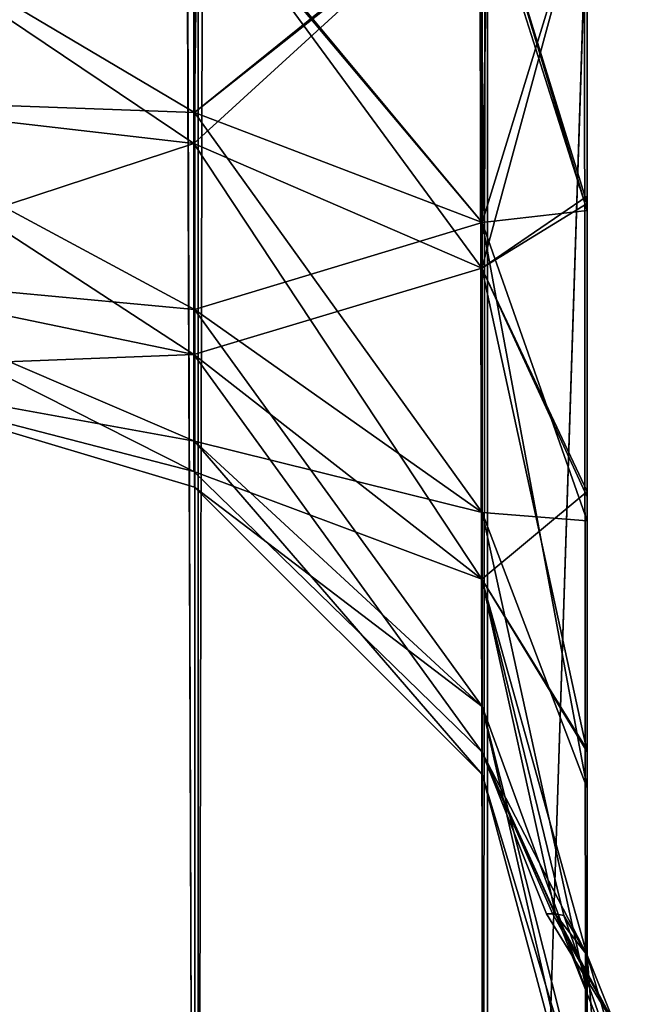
# Model space of a CAD drawing. Extents: x -23 to 470, y -2000 to 0.
# Tile 27 of 247: x 72.51 to 82.22, y -1946.06 to -1930.37. Entities that reach past the tile are written whole.
import ezdxf

# ---------------------------------------------------------------- set-up
doc = ezdxf.new("R2010")
doc.units = 0
doc.header["$LTSCALE"] = 65.185185
for name, color, linetype in [('27', 7, 'CONTINUOUS'), ('28', 7, 'CONTINUOUS'), ('33', 7, 'CONTINUOUS'), ('37', 7, 'CONTINUOUS'), ('51', 7, 'CONTINUOUS'), ('52', 7, 'CONTINUOUS'), ('53', 7, 'CONTINUOUS'), ('54', 7, 'CONTINUOUS'), ('55', 7, 'CONTINUOUS'), ('64', 7, 'CONTINUOUS'), ('9', 7, 'CONTINUOUS')]:
    doc.layers.add(name, color=color, linetype=linetype)

msp = doc.modelspace()

# ---------------------------------------------------------------- linework, layer by layer
at = {"layer": '27', "linetype": 'CONTINUOUS'}
msp.add_3dface([(81.55, -1945.277, 11.265), (81.55, -1952.418, 21.378), (82.221, -1947.582, 10.293), (81.55, -1945.277, 11.265)], dxfattribs=at)
at = {"layer": '28', "linetype": 'CONTINUOUS'}
for points in [[(81.55, -1952.418, -21.378), (81.55, -1945.277, -11.265), (82.221, -1954.173, -19.606), (81.55, -1952.418, -21.378)], [(82.221, -1954.173, -19.606), (81.55, -1945.277, -11.265), (82.221, -1947.582, -10.293), (82.221, -1954.173, -19.606)]]:
    msp.add_3dface(points, dxfattribs=at)
at = {"layer": '33', "linetype": 'CONTINUOUS'}
for points in [[(75.35, -20, 113.412), (69.05, -20, 115.1), (75.35, -1980, 113.412), (75.35, -20, 113.412)], [(75.35, -1980, 113.412), (69.05, -20, 115.1), (69.05, -83.45, 115.1), (75.35, -1980, 113.412)], [(79.962, -20, 108.8), (75.35, -20, 113.412), (79.962, -1980, 108.8), (79.962, -20, 108.8)], [(75.35, -20, 113.412), (75.35, -1980, 113.412), (79.962, -1980, 108.8), (75.35, -20, 113.412)], [(81.55, -1980, 102.5), (81.55, -1928.15, 102.5), (79.962, -20, 108.8), (81.55, -1980, 102.5)], [(81.55, -1980, 102.5), (79.962, -20, 108.8), (79.962, -1980, 108.8), (81.55, -1980, 102.5)], [(69.05, -1916.55, 115.1), (75.35, -1980, 113.412), (69.05, -83.45, 115.1), (69.05, -1916.55, 115.1)], [(69.05, -1980, 115.1), (75.35, -1980, 113.412), (69.05, -1916.55, 115.1), (69.05, -1980, 115.1)]]:
    msp.add_3dface(points, dxfattribs=at)
at = {"layer": '37', "linetype": 'CONTINUOUS'}
for points in [[(75.3, -20, -113.325), (75.3, -1980, -113.325), (69.05, -1980, -115), (75.3, -20, -113.325)], [(75.3, -20, -113.325), (69.05, -1980, -115), (69.05, -1916.55, -115), (75.3, -20, -113.325)], [(75.3, -20, -113.325), (79.875, -20, -108.75), (75.3, -1980, -113.325), (75.3, -20, -113.325)], [(79.875, -20, -108.75), (79.875, -1980, -108.75), (75.3, -1980, -113.325), (79.875, -20, -108.75)], [(81.55, -20, -102.5), (81.55, -71.85, -102.5), (79.875, -1980, -108.75), (81.55, -20, -102.5)], [(79.875, -20, -108.75), (81.55, -20, -102.5), (79.875, -1980, -108.75), (79.875, -20, -108.75)], [(81.55, -71.85, -102.5), (81.55, -1928.15, -102.5), (79.875, -1980, -108.75), (81.55, -71.85, -102.5)], [(81.55, -1928.15, -102.5), (81.55, -1980, -102.5), (79.875, -1980, -108.75), (81.55, -1928.15, -102.5)]]:
    msp.add_3dface(points, dxfattribs=at)
at = {"layer": '51', "linetype": 'CONTINUOUS'}
for points in [[(69.05, -1928.15, -74), (75.294, -1931.851, -73.065), (69.037, -1931.621, -74.792), (69.05, -1928.15, -74)], [(75.294, -1931.851, -90.935), (75.294, -1928.15, -91.671), (69.037, -1931.621, -89.208), (75.294, -1931.851, -90.935)], [(69.037, -1931.621, -89.208), (75.294, -1928.15, -91.671), (69.05, -1928.15, -90), (69.037, -1931.621, -89.208)], [(75.294, -1928.15, -72.329), (75.294, -1931.851, -73.065), (69.05, -1928.15, -74), (75.294, -1928.15, -72.329)], [(79.875, -1928.15, -67.75), (79.875, -1933.603, -68.835), (75.294, -1928.15, -72.329), (79.875, -1928.15, -67.75)], [(75.294, -1928.15, -72.329), (79.875, -1933.603, -68.835), (75.294, -1931.851, -73.065), (75.294, -1928.15, -72.329)], [(79.875, -1933.603, -95.165), (79.875, -1928.15, -96.25), (75.294, -1931.851, -90.935), (79.875, -1933.603, -95.165)], [(75.294, -1931.851, -90.935), (79.875, -1928.15, -96.25), (75.294, -1928.15, -91.671), (75.294, -1931.851, -90.935)], [(81.55, -1928.15, -61.5), (81.55, -1933.409, -62.184), (79.875, -1928.15, -67.75), (81.55, -1928.15, -61.5)], [(79.875, -1928.15, -67.75), (81.55, -1933.409, -62.184), (79.875, -1933.603, -68.835), (79.875, -1928.15, -67.75)], [(81.55, -1933.41, -101.815), (81.55, -1928.15, -102.5), (79.875, -1933.603, -95.165), (81.55, -1933.41, -101.815)], [(79.875, -1933.603, -95.165), (81.55, -1928.15, -102.5), (79.875, -1928.15, -96.25), (79.875, -1933.603, -95.165)], [(75.294, -1931.851, -73.065), (75.294, -1934.989, -75.161), (69.037, -1931.621, -74.792), (75.294, -1931.851, -73.065)], [(69.037, -1931.621, -74.792), (75.294, -1934.989, -75.161), (69.037, -1934.405, -77.012), (69.037, -1931.621, -74.792)], [(75.294, -1934.989, -88.839), (75.294, -1931.851, -90.935), (69.037, -1931.621, -89.208), (75.294, -1934.989, -88.839)], [(69.037, -1934.405, -86.988), (75.294, -1934.989, -88.839), (69.037, -1931.621, -89.208), (69.037, -1934.405, -86.988)], [(79.875, -1933.603, -68.835), (79.875, -1938.226, -71.924), (75.294, -1931.851, -73.065), (79.875, -1933.603, -68.835)], [(75.294, -1931.851, -73.065), (79.875, -1938.226, -71.924), (75.294, -1934.989, -75.161), (75.294, -1931.851, -73.065)], [(75.294, -1934.989, -88.839), (79.875, -1933.603, -95.165), (75.294, -1931.851, -90.935), (75.294, -1934.989, -88.839)], [(81.55, -1933.409, -62.184), (81.55, -1938.355, -64.228), (79.875, -1933.603, -68.835), (81.55, -1933.409, -62.184)], [(81.55, -1938.356, -99.772), (81.55, -1933.41, -101.815), (79.875, -1933.603, -95.165), (81.55, -1938.356, -99.772)], [(79.875, -1938.226, -92.076), (79.875, -1933.603, -95.165), (75.294, -1934.989, -88.839), (79.875, -1938.226, -92.076)], [(81.55, -1938.355, -64.228), (81.55, -1942.614, -67.478), (79.875, -1933.603, -68.835), (81.55, -1938.355, -64.228)], [(79.875, -1933.603, -68.835), (81.55, -1942.614, -67.478), (79.875, -1938.226, -71.924), (79.875, -1933.603, -68.835)], [(79.875, -1938.226, -92.076), (81.55, -1938.356, -99.772), (79.875, -1933.603, -95.165), (79.875, -1938.226, -92.076)], [(75.294, -1934.989, -75.161), (75.294, -1937.085, -78.299), (69.037, -1934.405, -77.012), (75.294, -1934.989, -75.161)], [(69.037, -1934.405, -77.012), (75.294, -1937.085, -78.299), (69.037, -1935.949, -80.22), (69.037, -1934.405, -77.012)], [(75.294, -1937.085, -85.701), (75.294, -1934.989, -88.839), (69.037, -1934.405, -86.988), (75.294, -1937.085, -85.701)], [(69.037, -1935.949, -83.78), (75.294, -1937.085, -85.701), (69.037, -1934.405, -86.988), (69.037, -1935.949, -83.78)], [(79.875, -1938.226, -71.924), (79.875, -1941.315, -76.547), (75.294, -1934.989, -75.161), (79.875, -1938.226, -71.924)], [(75.294, -1934.989, -75.161), (79.875, -1941.315, -76.547), (75.294, -1937.085, -78.299), (75.294, -1934.989, -75.161)], [(75.294, -1937.085, -85.701), (79.875, -1938.226, -92.076), (75.294, -1934.989, -88.839), (75.294, -1937.085, -85.701)], [(75.294, -1937.085, -78.299), (75.294, -1937.821, -82), (69.037, -1935.949, -80.22), (75.294, -1937.085, -78.299)], [(75.294, -1937.821, -82), (75.294, -1937.085, -85.701), (69.037, -1935.949, -83.78), (75.294, -1937.821, -82)], [(69.037, -1935.949, -80.22), (75.294, -1937.821, -82), (69.037, -1935.949, -83.78), (69.037, -1935.949, -80.22)], [(79.875, -1941.315, -76.547), (79.875, -1942.4, -82), (75.294, -1937.085, -78.299), (79.875, -1941.315, -76.547)], [(75.294, -1937.085, -78.299), (79.875, -1942.4, -82), (75.294, -1937.821, -82), (75.294, -1937.085, -78.299)], [(79.875, -1941.315, -87.453), (79.875, -1938.226, -92.076), (75.294, -1937.085, -85.701), (79.875, -1941.315, -87.453)], [(75.294, -1937.821, -82), (79.875, -1941.315, -87.453), (75.294, -1937.085, -85.701), (75.294, -1937.821, -82)], [(79.875, -1942.4, -82), (79.875, -1941.315, -87.453), (75.294, -1937.821, -82), (79.875, -1942.4, -82)], [(81.55, -1942.614, -67.478), (81.55, -1945.881, -71.718), (79.875, -1938.226, -71.924), (81.55, -1942.614, -67.478)], [(79.875, -1938.226, -71.924), (81.55, -1945.881, -71.718), (79.875, -1941.315, -76.547), (79.875, -1938.226, -71.924)], [(81.55, -1945.882, -92.28), (81.55, -1942.615, -96.521), (79.875, -1938.226, -92.076), (81.55, -1945.882, -92.28)], [(79.875, -1941.315, -87.453), (81.55, -1945.882, -92.28), (79.875, -1938.226, -92.076), (79.875, -1941.315, -87.453)], [(81.55, -1942.615, -96.521), (81.55, -1938.356, -99.772), (79.875, -1938.226, -92.076), (81.55, -1942.615, -96.521)], [(81.55, -1945.881, -71.718), (81.55, -1947.944, -76.671), (79.875, -1941.315, -76.547), (81.55, -1945.881, -71.718)], [(81.55, -1947.944, -76.671), (81.55, -1948.65, -81.999), (79.875, -1941.315, -76.547), (81.55, -1947.944, -76.671)], [(79.875, -1941.315, -76.547), (81.55, -1948.65, -81.999), (79.875, -1942.4, -82), (79.875, -1941.315, -76.547)], [(81.55, -1947.944, -87.327), (81.55, -1945.882, -92.28), (79.875, -1941.315, -87.453), (81.55, -1947.944, -87.327)], [(79.875, -1942.4, -82), (81.55, -1947.944, -87.327), (79.875, -1941.315, -87.453), (79.875, -1942.4, -82)], [(81.55, -1948.65, -81.999), (81.55, -1947.944, -87.327), (79.875, -1942.4, -82), (81.55, -1948.65, -81.999)]]:
    msp.add_3dface(points, dxfattribs=at)
at = {"layer": '52', "linetype": 'CONTINUOUS'}
for points in [[(69.05, -1928.15, -33), (75.294, -1931.851, -32.065), (69.037, -1931.621, -33.792), (69.05, -1928.15, -33)], [(75.294, -1931.851, -49.935), (75.294, -1928.15, -50.671), (69.037, -1931.621, -48.208), (75.294, -1931.851, -49.935)], [(69.037, -1931.621, -48.208), (75.294, -1928.15, -50.671), (69.05, -1928.15, -49), (69.037, -1931.621, -48.208)], [(75.294, -1928.15, -31.329), (75.294, -1931.851, -32.065), (69.05, -1928.15, -33), (75.294, -1928.15, -31.329)], [(79.875, -1928.15, -26.75), (79.875, -1933.603, -27.835), (75.294, -1928.15, -31.329), (79.875, -1928.15, -26.75)], [(75.294, -1928.15, -31.329), (79.875, -1933.603, -27.835), (75.294, -1931.851, -32.065), (75.294, -1928.15, -31.329)], [(79.875, -1933.603, -54.165), (79.875, -1928.15, -55.25), (75.294, -1931.851, -49.935), (79.875, -1933.603, -54.165)], [(75.294, -1931.851, -49.935), (79.875, -1928.15, -55.25), (75.294, -1928.15, -50.671), (75.294, -1931.851, -49.935)], [(81.55, -1928.15, -20.5), (81.55, -1933.409, -21.184), (79.875, -1928.15, -26.75), (81.55, -1928.15, -20.5)], [(79.875, -1928.15, -26.75), (81.55, -1933.409, -21.184), (79.875, -1933.603, -27.835), (79.875, -1928.15, -26.75)], [(81.55, -1933.41, -60.815), (81.55, -1928.15, -61.5), (79.875, -1933.603, -54.165), (81.55, -1933.41, -60.815)], [(79.875, -1933.603, -54.165), (81.55, -1928.15, -61.5), (79.875, -1928.15, -55.25), (79.875, -1933.603, -54.165)], [(75.294, -1931.851, -32.065), (75.294, -1934.989, -34.161), (69.037, -1931.621, -33.792), (75.294, -1931.851, -32.065)], [(69.037, -1931.621, -33.792), (75.294, -1934.989, -34.161), (69.037, -1934.405, -36.012), (69.037, -1931.621, -33.792)], [(75.294, -1934.989, -47.839), (75.294, -1931.851, -49.935), (69.037, -1931.621, -48.208), (75.294, -1934.989, -47.839)], [(69.037, -1934.405, -45.988), (75.294, -1934.989, -47.839), (69.037, -1931.621, -48.208), (69.037, -1934.405, -45.988)], [(79.875, -1933.603, -27.835), (79.875, -1938.226, -30.924), (75.294, -1931.851, -32.065), (79.875, -1933.603, -27.835)], [(75.294, -1931.851, -32.065), (79.875, -1938.226, -30.924), (75.294, -1934.989, -34.161), (75.294, -1931.851, -32.065)], [(75.294, -1934.989, -47.839), (79.875, -1933.603, -54.165), (75.294, -1931.851, -49.935), (75.294, -1934.989, -47.839)], [(81.55, -1933.409, -21.184), (81.55, -1938.355, -23.228), (79.875, -1933.603, -27.835), (81.55, -1933.409, -21.184)], [(81.55, -1938.356, -58.772), (81.55, -1933.41, -60.815), (79.875, -1933.603, -54.165), (81.55, -1938.356, -58.772)], [(79.875, -1938.226, -51.076), (79.875, -1933.603, -54.165), (75.294, -1934.989, -47.839), (79.875, -1938.226, -51.076)], [(81.55, -1938.355, -23.228), (81.55, -1942.614, -26.478), (79.875, -1933.603, -27.835), (81.55, -1938.355, -23.228)], [(79.875, -1933.603, -27.835), (81.55, -1942.614, -26.478), (79.875, -1938.226, -30.924), (79.875, -1933.603, -27.835)], [(79.875, -1938.226, -51.076), (81.55, -1938.356, -58.772), (79.875, -1933.603, -54.165), (79.875, -1938.226, -51.076)], [(75.294, -1934.989, -34.161), (75.294, -1937.085, -37.299), (69.037, -1934.405, -36.012), (75.294, -1934.989, -34.161)], [(69.037, -1934.405, -36.012), (75.294, -1937.085, -37.299), (69.037, -1935.949, -39.22), (69.037, -1934.405, -36.012)], [(75.294, -1937.085, -44.701), (75.294, -1934.989, -47.839), (69.037, -1934.405, -45.988), (75.294, -1937.085, -44.701)], [(69.037, -1935.949, -42.78), (75.294, -1937.085, -44.701), (69.037, -1934.405, -45.988), (69.037, -1935.949, -42.78)], [(79.875, -1938.226, -30.924), (79.875, -1941.315, -35.547), (75.294, -1934.989, -34.161), (79.875, -1938.226, -30.924)], [(75.294, -1934.989, -34.161), (79.875, -1941.315, -35.547), (75.294, -1937.085, -37.299), (75.294, -1934.989, -34.161)], [(75.294, -1937.085, -44.701), (79.875, -1938.226, -51.076), (75.294, -1934.989, -47.839), (75.294, -1937.085, -44.701)], [(75.294, -1937.085, -37.299), (75.294, -1937.821, -41), (69.037, -1935.949, -39.22), (75.294, -1937.085, -37.299)], [(75.294, -1937.821, -41), (75.294, -1937.085, -44.701), (69.037, -1935.949, -42.78), (75.294, -1937.821, -41)], [(69.037, -1935.949, -39.22), (75.294, -1937.821, -41), (69.037, -1935.949, -42.78), (69.037, -1935.949, -39.22)], [(79.875, -1941.315, -35.547), (79.875, -1942.4, -41), (75.294, -1937.085, -37.299), (79.875, -1941.315, -35.547)], [(75.294, -1937.085, -37.299), (79.875, -1942.4, -41), (75.294, -1937.821, -41), (75.294, -1937.085, -37.299)], [(79.875, -1941.315, -46.453), (79.875, -1938.226, -51.076), (75.294, -1937.085, -44.701), (79.875, -1941.315, -46.453)], [(75.294, -1937.821, -41), (79.875, -1941.315, -46.453), (75.294, -1937.085, -44.701), (75.294, -1937.821, -41)], [(79.875, -1942.4, -41), (79.875, -1941.315, -46.453), (75.294, -1937.821, -41), (79.875, -1942.4, -41)], [(81.55, -1942.614, -26.478), (81.55, -1945.881, -30.718), (79.875, -1938.226, -30.924), (81.55, -1942.614, -26.478)], [(79.875, -1938.226, -30.924), (81.55, -1945.881, -30.718), (79.875, -1941.315, -35.547), (79.875, -1938.226, -30.924)], [(81.55, -1945.882, -51.28), (81.55, -1942.615, -55.521), (79.875, -1938.226, -51.076), (81.55, -1945.882, -51.28)], [(79.875, -1941.315, -46.453), (81.55, -1945.882, -51.28), (79.875, -1938.226, -51.076), (79.875, -1941.315, -46.453)], [(81.55, -1942.615, -55.521), (81.55, -1938.356, -58.772), (79.875, -1938.226, -51.076), (81.55, -1942.615, -55.521)], [(81.55, -1945.881, -30.718), (81.55, -1947.944, -35.671), (79.875, -1941.315, -35.547), (81.55, -1945.881, -30.718)], [(81.55, -1947.944, -35.671), (81.55, -1948.65, -40.999), (79.875, -1941.315, -35.547), (81.55, -1947.944, -35.671)], [(79.875, -1941.315, -35.547), (81.55, -1948.65, -40.999), (79.875, -1942.4, -41), (79.875, -1941.315, -35.547)], [(81.55, -1947.944, -46.327), (81.55, -1945.882, -51.28), (79.875, -1941.315, -46.453), (81.55, -1947.944, -46.327)], [(79.875, -1942.4, -41), (81.55, -1947.944, -46.327), (79.875, -1941.315, -46.453), (79.875, -1942.4, -41)], [(81.55, -1948.65, -40.999), (81.55, -1947.944, -46.327), (79.875, -1942.4, -41), (81.55, -1948.65, -40.999)]]:
    msp.add_3dface(points, dxfattribs=at)
at = {"layer": '53', "linetype": 'CONTINUOUS'}
for points in [[(69.05, -1928.15, 7.9), (75.284, -1932.344, 8.708), (69.019, -1931.621, 7.208), (69.05, -1928.15, 7.9)], [(75.284, -1932.344, -8.708), (75.284, -1928.15, -9.666), (69.019, -1931.621, -7.208), (75.284, -1932.344, -8.708)], [(69.019, -1931.621, -7.208), (75.284, -1928.15, -9.666), (69.05, -1928.15, -8), (69.019, -1931.621, -7.208)], [(75.334, -1928.15, 9.579), (75.284, -1932.344, 8.708), (69.05, -1928.15, 7.9), (75.334, -1928.15, 9.579)], [(75.334, -1928.15, 9.579), (79.872, -1934.331, 12.834), (75.284, -1932.344, 8.708), (75.334, -1928.15, 9.579)], [(79.872, -1934.331, -12.834), (79.872, -1928.15, -14.245), (75.284, -1932.344, -8.708), (79.872, -1934.331, -12.834)], [(75.284, -1932.344, -8.708), (79.872, -1928.15, -14.245), (75.284, -1928.15, -9.666), (75.284, -1932.344, -8.708)], [(79.959, -1928.15, 14.195), (79.872, -1934.331, 12.834), (75.334, -1928.15, 9.579), (79.959, -1928.15, 14.195)], [(81.55, -1933.181, -19.873), (81.55, -1928.15, -20.5), (79.872, -1934.331, -12.834), (81.55, -1933.181, -19.873)], [(79.872, -1934.331, -12.834), (81.55, -1928.15, -20.5), (79.872, -1928.15, -14.245), (79.872, -1934.331, -12.834)], [(79.959, -1928.15, 14.195), (81.55, -1933.302, 19.842), (79.872, -1934.331, 12.834), (79.959, -1928.15, 14.195)], [(81.55, -1928.15, 20.5), (81.55, -1933.302, 19.842), (79.959, -1928.15, 14.195), (81.55, -1928.15, 20.5)], [(75.284, -1932.344, 8.708), (75.284, -1935.707, 6.026), (69.019, -1931.621, 7.208), (75.284, -1932.344, 8.708)], [(69.019, -1931.621, 7.208), (75.284, -1935.707, 6.026), (69.019, -1934.405, 4.988), (69.019, -1931.621, 7.208)], [(69.019, -1934.405, -4.988), (75.284, -1932.344, -8.708), (69.019, -1931.621, -7.208), (69.019, -1934.405, -4.988)], [(75.284, -1935.707, -6.026), (75.284, -1932.344, -8.708), (69.019, -1934.405, -4.988), (75.284, -1935.707, -6.026)], [(79.872, -1934.331, 12.834), (79.872, -1939.287, 8.882), (75.284, -1932.344, 8.708), (79.872, -1934.331, 12.834)], [(75.284, -1932.344, 8.708), (79.872, -1939.287, 8.882), (75.284, -1935.707, 6.026), (75.284, -1932.344, 8.708)], [(75.284, -1935.707, -6.026), (79.872, -1934.331, -12.834), (75.284, -1932.344, -8.708), (75.284, -1935.707, -6.026)], [(81.55, -1937.89, -18.038), (81.55, -1933.181, -19.873), (79.872, -1934.331, -12.834), (81.55, -1937.89, -18.038)], [(81.55, -1933.302, 19.842), (81.55, -1937.975, 17.992), (79.872, -1934.331, 12.834), (81.55, -1933.302, 19.842)], [(79.872, -1939.287, -8.882), (79.872, -1934.331, -12.834), (75.284, -1935.707, -6.026), (79.872, -1939.287, -8.882)], [(79.872, -1939.287, -8.882), (81.55, -1937.89, -18.038), (79.872, -1934.331, -12.834), (79.872, -1939.287, -8.882)], [(81.55, -1937.975, 17.992), (81.55, -1942.039, 15.078), (79.872, -1934.331, 12.834), (81.55, -1937.975, 17.992)], [(79.872, -1934.331, 12.834), (81.55, -1942.039, 15.078), (79.872, -1939.287, 8.882), (79.872, -1934.331, 12.834)], [(75.284, -1935.707, 6.026), (75.284, -1937.573, 2.151), (69.019, -1934.405, 4.988), (75.284, -1935.707, 6.026)], [(69.019, -1934.405, 4.988), (75.284, -1937.573, 2.151), (69.019, -1935.949, 1.78), (69.019, -1934.405, 4.988)], [(69.019, -1935.949, -1.78), (75.284, -1935.707, -6.026), (69.019, -1934.405, -4.988), (69.019, -1935.949, -1.78)], [(75.284, -1937.573, -2.151), (75.284, -1935.707, -6.026), (69.019, -1935.949, -1.78), (75.284, -1937.573, -2.151)], [(79.872, -1939.287, 8.882), (79.872, -1942.038, 3.17), (75.284, -1935.707, 6.026), (79.872, -1939.287, 8.882)], [(75.284, -1935.707, 6.026), (79.872, -1942.038, 3.17), (75.284, -1937.573, 2.151), (75.284, -1935.707, 6.026)], [(75.284, -1937.573, -2.151), (79.872, -1939.287, -8.882), (75.284, -1935.707, -6.026), (75.284, -1937.573, -2.151)], [(75.284, -1937.573, 2.151), (75.284, -1937.573, -2.151), (69.019, -1935.949, 1.78), (75.284, -1937.573, 2.151)], [(69.019, -1935.949, 1.78), (75.284, -1937.573, -2.151), (69.019, -1935.949, -1.78), (69.019, -1935.949, 1.78)], [(79.872, -1942.038, 3.17), (79.872, -1942.038, -3.17), (75.284, -1937.573, 2.151), (79.872, -1942.038, 3.17)], [(79.872, -1942.038, -3.17), (79.872, -1939.287, -8.882), (75.284, -1937.573, -2.151), (79.872, -1942.038, -3.17)], [(75.284, -1937.573, 2.151), (79.872, -1942.038, -3.17), (75.284, -1937.573, -2.151), (75.284, -1937.573, 2.151)], [(81.55, -1942.005, -15.109), (81.55, -1937.89, -18.038), (79.872, -1939.287, -8.882), (81.55, -1942.005, -15.109)], [(81.55, -1945.277, -11.265), (81.55, -1942.005, -15.109), (79.872, -1939.287, -8.882), (81.55, -1945.277, -11.265)], [(79.872, -1942.038, -3.17), (81.55, -1945.277, -11.265), (79.872, -1939.287, -8.882), (79.872, -1942.038, -3.17)], [(81.55, -1942.039, 15.078), (81.55, -1945.277, 11.265), (79.872, -1939.287, 8.882), (81.55, -1942.039, 15.078)], [(81.55, -1945.277, 11.265), (81.175, -1944.644, 5.736), (79.872, -1939.287, 8.882), (81.55, -1945.277, 11.265)], [(81.175, -1944.644, 5.736), (81.047, -1944.618, 4.176), (79.872, -1939.287, 8.882), (81.175, -1944.644, 5.736)], [(79.872, -1939.287, 8.882), (81.047, -1944.618, 4.176), (79.872, -1942.038, 3.17), (79.872, -1939.287, 8.882)], [(81.036, -1944.615, -4.032), (81.55, -1945.277, -11.265), (79.872, -1942.038, -3.17), (81.036, -1944.615, -4.032)], [(80.995, -1944.611, -3.443), (81.036, -1944.615, -4.032), (79.872, -1942.038, -3.17), (80.995, -1944.611, -3.443)], [(80.899, -1944.617, 1.294), (80.995, -1944.611, -3.443), (79.872, -1942.038, 3.17), (80.899, -1944.617, 1.294)], [(79.872, -1942.038, 3.17), (80.995, -1944.611, -3.443), (79.872, -1942.038, -3.17), (79.872, -1942.038, 3.17)], [(81.047, -1944.618, 4.176), (80.899, -1944.617, 1.294), (79.872, -1942.038, 3.17), (81.047, -1944.618, 4.176)]]:
    msp.add_3dface(points, dxfattribs=at)
at = {"layer": '54', "linetype": 'CONTINUOUS'}
for points in [[(69.05, -1928.15, 49), (75.294, -1931.851, 49.935), (69.037, -1931.621, 48.208), (69.05, -1928.15, 49)], [(75.294, -1931.851, 32.065), (75.344, -1928.15, 31.415), (69.037, -1931.621, 33.792), (75.294, -1931.851, 32.065)], [(69.037, -1931.621, 33.792), (75.344, -1928.15, 31.415), (69.05, -1928.15, 33.1), (69.037, -1931.621, 33.792)], [(75.294, -1928.15, 50.671), (75.294, -1931.851, 49.935), (69.05, -1928.15, 49), (75.294, -1928.15, 50.671)], [(79.875, -1928.15, 55.25), (79.875, -1933.603, 54.165), (75.294, -1928.15, 50.671), (79.875, -1928.15, 55.25)], [(75.294, -1928.15, 50.671), (79.875, -1933.603, 54.165), (75.294, -1931.851, 49.935), (75.294, -1928.15, 50.671)], [(79.875, -1933.603, 27.835), (79.962, -1928.15, 26.8), (75.294, -1931.851, 32.065), (79.875, -1933.603, 27.835)], [(75.294, -1931.851, 32.065), (79.962, -1928.15, 26.8), (75.344, -1928.15, 31.415), (75.294, -1931.851, 32.065)], [(81.55, -1928.15, 61.5), (81.55, -1933.409, 60.816), (79.875, -1928.15, 55.25), (81.55, -1928.15, 61.5)], [(79.875, -1928.15, 55.25), (81.55, -1933.409, 60.816), (79.875, -1933.603, 54.165), (79.875, -1928.15, 55.25)], [(81.55, -1933.41, 21.185), (81.55, -1928.15, 20.5), (79.875, -1933.603, 27.835), (81.55, -1933.41, 21.185)], [(79.875, -1933.603, 27.835), (81.55, -1928.15, 20.5), (79.962, -1928.15, 26.8), (79.875, -1933.603, 27.835)], [(75.294, -1931.851, 49.935), (75.294, -1934.989, 47.839), (69.037, -1931.621, 48.208), (75.294, -1931.851, 49.935)], [(69.037, -1931.621, 48.208), (75.294, -1934.989, 47.839), (69.037, -1934.405, 45.988), (69.037, -1931.621, 48.208)], [(75.294, -1934.989, 34.161), (75.294, -1931.851, 32.065), (69.037, -1931.621, 33.792), (75.294, -1934.989, 34.161)], [(69.037, -1934.405, 36.012), (75.294, -1934.989, 34.161), (69.037, -1931.621, 33.792), (69.037, -1934.405, 36.012)], [(79.875, -1933.603, 54.165), (79.875, -1938.226, 51.076), (75.294, -1931.851, 49.935), (79.875, -1933.603, 54.165)], [(75.294, -1931.851, 49.935), (79.875, -1938.226, 51.076), (75.294, -1934.989, 47.839), (75.294, -1931.851, 49.935)], [(75.294, -1934.989, 34.161), (79.875, -1933.603, 27.835), (75.294, -1931.851, 32.065), (75.294, -1934.989, 34.161)], [(81.55, -1933.409, 60.816), (81.55, -1938.355, 58.772), (79.875, -1933.603, 54.165), (81.55, -1933.409, 60.816)], [(81.55, -1938.356, 23.228), (81.55, -1933.41, 21.185), (79.875, -1933.603, 27.835), (81.55, -1938.356, 23.228)], [(79.875, -1938.226, 30.924), (79.875, -1933.603, 27.835), (75.294, -1934.989, 34.161), (79.875, -1938.226, 30.924)], [(81.55, -1938.355, 58.772), (81.55, -1942.614, 55.522), (79.875, -1933.603, 54.165), (81.55, -1938.355, 58.772)], [(79.875, -1933.603, 54.165), (81.55, -1942.614, 55.522), (79.875, -1938.226, 51.076), (79.875, -1933.603, 54.165)], [(79.875, -1938.226, 30.924), (81.55, -1938.356, 23.228), (79.875, -1933.603, 27.835), (79.875, -1938.226, 30.924)], [(75.294, -1934.989, 47.839), (75.294, -1937.085, 44.701), (69.037, -1934.405, 45.988), (75.294, -1934.989, 47.839)], [(69.037, -1934.405, 45.988), (75.294, -1937.085, 44.701), (69.037, -1935.949, 42.78), (69.037, -1934.405, 45.988)], [(75.294, -1937.085, 37.299), (75.294, -1934.989, 34.161), (69.037, -1934.405, 36.012), (75.294, -1937.085, 37.299)], [(69.037, -1935.949, 39.22), (75.294, -1937.085, 37.299), (69.037, -1934.405, 36.012), (69.037, -1935.949, 39.22)], [(79.875, -1938.226, 51.076), (79.875, -1941.315, 46.453), (75.294, -1934.989, 47.839), (79.875, -1938.226, 51.076)], [(75.294, -1934.989, 47.839), (79.875, -1941.315, 46.453), (75.294, -1937.085, 44.701), (75.294, -1934.989, 47.839)], [(75.294, -1937.085, 37.299), (79.875, -1938.226, 30.924), (75.294, -1934.989, 34.161), (75.294, -1937.085, 37.299)], [(75.294, -1937.085, 44.701), (75.294, -1937.821, 41), (69.037, -1935.949, 42.78), (75.294, -1937.085, 44.701)], [(75.294, -1937.821, 41), (75.294, -1937.085, 37.299), (69.037, -1935.949, 39.22), (75.294, -1937.821, 41)], [(69.037, -1935.949, 42.78), (75.294, -1937.821, 41), (69.037, -1935.949, 39.22), (69.037, -1935.949, 42.78)], [(79.875, -1941.315, 46.453), (79.875, -1942.4, 41), (75.294, -1937.085, 44.701), (79.875, -1941.315, 46.453)], [(75.294, -1937.085, 44.701), (79.875, -1942.4, 41), (75.294, -1937.821, 41), (75.294, -1937.085, 44.701)], [(79.875, -1941.315, 35.547), (79.875, -1938.226, 30.924), (75.294, -1937.085, 37.299), (79.875, -1941.315, 35.547)], [(75.294, -1937.821, 41), (79.875, -1941.315, 35.547), (75.294, -1937.085, 37.299), (75.294, -1937.821, 41)], [(79.875, -1942.4, 41), (79.875, -1941.315, 35.547), (75.294, -1937.821, 41), (79.875, -1942.4, 41)], [(81.55, -1942.614, 55.522), (81.55, -1945.881, 51.282), (79.875, -1938.226, 51.076), (81.55, -1942.614, 55.522)], [(79.875, -1938.226, 51.076), (81.55, -1945.881, 51.282), (79.875, -1941.315, 46.453), (79.875, -1938.226, 51.076)], [(81.55, -1945.882, 30.72), (81.55, -1942.615, 26.479), (79.875, -1938.226, 30.924), (81.55, -1945.882, 30.72)], [(79.875, -1941.315, 35.547), (81.55, -1945.882, 30.72), (79.875, -1938.226, 30.924), (79.875, -1941.315, 35.547)], [(81.55, -1942.615, 26.479), (81.55, -1938.356, 23.228), (79.875, -1938.226, 30.924), (81.55, -1942.615, 26.479)], [(81.55, -1945.881, 51.282), (81.55, -1947.944, 46.329), (79.875, -1941.315, 46.453), (81.55, -1945.881, 51.282)], [(81.55, -1947.944, 46.329), (81.55, -1948.65, 41.001), (79.875, -1941.315, 46.453), (81.55, -1947.944, 46.329)], [(79.875, -1941.315, 46.453), (81.55, -1948.65, 41.001), (79.875, -1942.4, 41), (79.875, -1941.315, 46.453)], [(81.55, -1947.944, 35.673), (81.55, -1945.882, 30.72), (79.875, -1941.315, 35.547), (81.55, -1947.944, 35.673)], [(79.875, -1942.4, 41), (81.55, -1947.944, 35.673), (79.875, -1941.315, 35.547), (79.875, -1942.4, 41)], [(81.55, -1948.65, 41.001), (81.55, -1947.944, 35.673), (79.875, -1942.4, 41), (81.55, -1948.65, 41.001)]]:
    msp.add_3dface(points, dxfattribs=at)
at = {"layer": '55', "linetype": 'CONTINUOUS'}
for points in [[(69.05, -1928.15, 89.9), (75.294, -1931.851, 90.935), (69.037, -1931.621, 89.208), (69.05, -1928.15, 89.9)], [(75.294, -1931.851, 73.065), (75.294, -1928.15, 72.329), (69.037, -1931.621, 74.792), (75.294, -1931.851, 73.065)], [(69.037, -1931.621, 74.792), (75.294, -1928.15, 72.329), (69.05, -1928.15, 74), (69.037, -1931.621, 74.792)], [(75.344, -1928.15, 91.585), (75.294, -1931.851, 90.935), (69.05, -1928.15, 89.9), (75.344, -1928.15, 91.585)], [(75.344, -1928.15, 91.585), (79.875, -1933.603, 95.165), (75.294, -1931.851, 90.935), (75.344, -1928.15, 91.585)], [(79.875, -1933.603, 68.835), (79.875, -1928.15, 67.75), (75.294, -1931.851, 73.065), (79.875, -1933.603, 68.835)], [(75.294, -1931.851, 73.065), (79.875, -1928.15, 67.75), (75.294, -1928.15, 72.329), (75.294, -1931.851, 73.065)], [(79.962, -1928.15, 96.2), (79.875, -1933.603, 95.165), (75.344, -1928.15, 91.585), (79.962, -1928.15, 96.2)], [(79.962, -1928.15, 96.2), (81.55, -1933.409, 101.816), (79.875, -1933.603, 95.165), (79.962, -1928.15, 96.2)], [(81.55, -1933.41, 62.185), (81.55, -1928.15, 61.5), (79.875, -1933.603, 68.835), (81.55, -1933.41, 62.185)], [(79.875, -1933.603, 68.835), (81.55, -1928.15, 61.5), (79.875, -1928.15, 67.75), (79.875, -1933.603, 68.835)], [(81.55, -1928.15, 102.5), (81.55, -1933.409, 101.816), (79.962, -1928.15, 96.2), (81.55, -1928.15, 102.5)], [(75.294, -1931.851, 90.935), (75.294, -1934.989, 88.839), (69.037, -1931.621, 89.208), (75.294, -1931.851, 90.935)], [(69.037, -1931.621, 89.208), (75.294, -1934.989, 88.839), (69.037, -1934.405, 86.988), (69.037, -1931.621, 89.208)], [(75.294, -1934.989, 75.161), (75.294, -1931.851, 73.065), (69.037, -1931.621, 74.792), (75.294, -1934.989, 75.161)], [(69.037, -1934.405, 77.012), (75.294, -1934.989, 75.161), (69.037, -1931.621, 74.792), (69.037, -1934.405, 77.012)], [(79.875, -1933.603, 95.165), (79.875, -1938.226, 92.076), (75.294, -1931.851, 90.935), (79.875, -1933.603, 95.165)], [(75.294, -1931.851, 90.935), (79.875, -1938.226, 92.076), (75.294, -1934.989, 88.839), (75.294, -1931.851, 90.935)], [(75.294, -1934.989, 75.161), (79.875, -1933.603, 68.835), (75.294, -1931.851, 73.065), (75.294, -1934.989, 75.161)], [(81.55, -1933.409, 101.816), (81.55, -1938.355, 99.772), (79.875, -1933.603, 95.165), (81.55, -1933.409, 101.816)], [(81.55, -1938.356, 64.228), (81.55, -1933.41, 62.185), (79.875, -1933.603, 68.835), (81.55, -1938.356, 64.228)], [(79.875, -1938.226, 71.924), (79.875, -1933.603, 68.835), (75.294, -1934.989, 75.161), (79.875, -1938.226, 71.924)], [(81.55, -1938.355, 99.772), (81.55, -1942.614, 96.522), (79.875, -1933.603, 95.165), (81.55, -1938.355, 99.772)], [(79.875, -1933.603, 95.165), (81.55, -1942.614, 96.522), (79.875, -1938.226, 92.076), (79.875, -1933.603, 95.165)], [(79.875, -1938.226, 71.924), (81.55, -1938.356, 64.228), (79.875, -1933.603, 68.835), (79.875, -1938.226, 71.924)], [(75.294, -1934.989, 88.839), (75.294, -1937.085, 85.701), (69.037, -1934.405, 86.988), (75.294, -1934.989, 88.839)], [(69.037, -1934.405, 86.988), (75.294, -1937.085, 85.701), (69.037, -1935.949, 83.78), (69.037, -1934.405, 86.988)], [(75.294, -1937.085, 78.299), (75.294, -1934.989, 75.161), (69.037, -1934.405, 77.012), (75.294, -1937.085, 78.299)], [(69.037, -1935.949, 80.22), (75.294, -1937.085, 78.299), (69.037, -1934.405, 77.012), (69.037, -1935.949, 80.22)], [(79.875, -1938.226, 92.076), (79.875, -1941.315, 87.453), (75.294, -1934.989, 88.839), (79.875, -1938.226, 92.076)], [(75.294, -1934.989, 88.839), (79.875, -1941.315, 87.453), (75.294, -1937.085, 85.701), (75.294, -1934.989, 88.839)], [(75.294, -1937.085, 78.299), (79.875, -1938.226, 71.924), (75.294, -1934.989, 75.161), (75.294, -1937.085, 78.299)], [(75.294, -1937.085, 85.701), (75.294, -1937.821, 82), (69.037, -1935.949, 83.78), (75.294, -1937.085, 85.701)], [(75.294, -1937.821, 82), (75.294, -1937.085, 78.299), (69.037, -1935.949, 80.22), (75.294, -1937.821, 82)], [(69.037, -1935.949, 83.78), (75.294, -1937.821, 82), (69.037, -1935.949, 80.22), (69.037, -1935.949, 83.78)], [(79.875, -1941.315, 87.453), (79.875, -1942.4, 82), (75.294, -1937.085, 85.701), (79.875, -1941.315, 87.453)], [(75.294, -1937.085, 85.701), (79.875, -1942.4, 82), (75.294, -1937.821, 82), (75.294, -1937.085, 85.701)], [(79.875, -1941.315, 76.547), (79.875, -1938.226, 71.924), (75.294, -1937.085, 78.299), (79.875, -1941.315, 76.547)], [(75.294, -1937.821, 82), (79.875, -1941.315, 76.547), (75.294, -1937.085, 78.299), (75.294, -1937.821, 82)], [(79.875, -1942.4, 82), (79.875, -1941.315, 76.547), (75.294, -1937.821, 82), (79.875, -1942.4, 82)], [(81.55, -1942.614, 96.522), (81.55, -1945.881, 92.282), (79.875, -1938.226, 92.076), (81.55, -1942.614, 96.522)], [(79.875, -1938.226, 92.076), (81.55, -1945.881, 92.282), (79.875, -1941.315, 87.453), (79.875, -1938.226, 92.076)], [(81.55, -1945.882, 71.72), (81.55, -1942.615, 67.479), (79.875, -1938.226, 71.924), (81.55, -1945.882, 71.72)], [(79.875, -1941.315, 76.547), (81.55, -1945.882, 71.72), (79.875, -1938.226, 71.924), (79.875, -1941.315, 76.547)], [(81.55, -1942.615, 67.479), (81.55, -1938.356, 64.228), (79.875, -1938.226, 71.924), (81.55, -1942.615, 67.479)], [(81.55, -1945.881, 92.282), (81.55, -1947.944, 87.329), (79.875, -1941.315, 87.453), (81.55, -1945.881, 92.282)], [(81.55, -1947.944, 87.329), (81.55, -1948.65, 82.001), (79.875, -1941.315, 87.453), (81.55, -1947.944, 87.329)], [(79.875, -1941.315, 87.453), (81.55, -1948.65, 82.001), (79.875, -1942.4, 82), (79.875, -1941.315, 87.453)], [(81.55, -1947.944, 76.673), (81.55, -1945.882, 71.72), (79.875, -1941.315, 76.547), (81.55, -1947.944, 76.673)], [(79.875, -1942.4, 82), (81.55, -1947.944, 76.673), (79.875, -1941.315, 76.547), (79.875, -1942.4, 82)], [(81.55, -1948.65, 82.001), (81.55, -1947.944, 76.673), (79.875, -1942.4, 82), (81.55, -1948.65, 82.001)]]:
    msp.add_3dface(points, dxfattribs=at)
at = {"layer": '64', "linetype": 'CONTINUOUS'}
for points in [[(80.995, -1944.611, -3.443), (80.899, -1944.617, 1.294), (82.08, -1946.544, 3.686), (80.995, -1944.611, -3.443)], [(80.899, -1944.617, 1.294), (81.047, -1944.618, 4.176), (82.08, -1946.544, 3.686), (80.899, -1944.617, 1.294)], [(81.036, -1944.615, -4.032), (80.995, -1944.611, -3.443), (82.08, -1946.544, 3.686), (81.036, -1944.615, -4.032)], [(81.55, -1945.277, -11.265), (81.036, -1944.615, -4.032), (82.039, -1946.497, -3.688), (81.55, -1945.277, -11.265)], [(81.036, -1944.615, -4.032), (82.08, -1946.544, 3.686), (82.039, -1946.497, -3.688), (81.036, -1944.615, -4.032)], [(81.047, -1944.618, 4.176), (81.175, -1944.644, 5.736), (82.221, -1947.582, 10.293), (81.047, -1944.618, 4.176)], [(81.047, -1944.618, 4.176), (82.221, -1947.582, 10.293), (82.08, -1946.544, 3.686), (81.047, -1944.618, 4.176)], [(81.175, -1944.644, 5.736), (81.55, -1945.277, 11.265), (82.221, -1947.582, 10.293), (81.175, -1944.644, 5.736)], [(82.221, -1947.582, -10.293), (81.55, -1945.277, -11.265), (82.039, -1946.497, -3.688), (82.221, -1947.582, -10.293)]]:
    msp.add_3dface(points, dxfattribs=at)
at = {"layer": '9', "linetype": 'CONTINUOUS'}
for points in [[(81.55, -1928.15, -20.5), (81.55, -1933.181, -19.873), (81.55, -1952.418, -21.378), (81.55, -1928.15, -20.5)], [(81.55, -1933.409, -21.184), (81.55, -1928.15, -20.5), (81.55, -1952.418, -21.378), (81.55, -1933.409, -21.184)], [(81.55, -1928.15, -61.5), (81.55, -1933.41, -60.815), (81.55, -1933.409, -62.184), (81.55, -1928.15, -61.5)], [(81.55, -1928.15, -102.5), (81.55, -1933.41, -101.815), (81.55, -1980, -102.5), (81.55, -1928.15, -102.5)], [(81.55, -1980, 102.5), (81.55, -1982.865, 101.931), (81.55, -1928.15, 102.5), (81.55, -1980, 102.5)], [(81.55, -1928.15, 102.5), (81.55, -1982.865, 101.931), (81.55, -1933.409, 101.816), (81.55, -1928.15, 102.5)], [(81.55, -1928.15, 61.5), (81.55, -1933.41, 62.185), (81.55, -1933.409, 60.816), (81.55, -1928.15, 61.5)], [(81.55, -1928.15, 20.5), (81.55, -1933.41, 21.185), (81.55, -1933.302, 19.842), (81.55, -1928.15, 20.5)], [(81.55, -1933.181, -19.873), (81.55, -1937.89, -18.038), (81.55, -1952.418, -21.378), (81.55, -1933.181, -19.873)], [(81.55, -1933.302, 19.842), (81.55, -1933.41, 21.185), (81.55, -1937.975, 17.992), (81.55, -1933.302, 19.842)], [(81.55, -1938.355, -23.228), (81.55, -1933.409, -21.184), (81.55, -1952.418, -21.378), (81.55, -1938.355, -23.228)], [(81.55, -1933.409, -62.184), (81.55, -1933.41, -60.815), (81.55, -1938.355, -64.228), (81.55, -1933.409, -62.184)], [(81.55, -1983.734, 101.5), (81.55, -1985.305, 100.301), (81.55, -1933.409, 101.816), (81.55, -1983.734, 101.5)], [(81.55, -1933.409, 101.816), (81.55, -1985.305, 100.301), (81.55, -1938.355, 99.772), (81.55, -1933.409, 101.816)], [(81.55, -1982.865, 101.931), (81.55, -1983.734, 101.5), (81.55, -1933.409, 101.816), (81.55, -1982.865, 101.931)], [(81.55, -1933.409, 60.816), (81.55, -1933.41, 62.185), (81.55, -1938.355, 58.772), (81.55, -1933.409, 60.816)], [(81.55, -1933.41, -60.815), (81.55, -1938.356, -58.772), (81.55, -1987.5, -95), (81.55, -1933.41, -60.815)], [(81.55, -1938.355, -64.228), (81.55, -1933.41, -60.815), (81.55, -1987.5, -95), (81.55, -1938.355, -64.228)], [(81.55, -1933.41, -101.815), (81.55, -1938.356, -99.772), (81.55, -1982.865, -101.931), (81.55, -1933.41, -101.815)], [(81.55, -1980, -102.5), (81.55, -1933.41, -101.815), (81.55, -1982.865, -101.931), (81.55, -1980, -102.5)], [(81.55, -1933.41, 62.185), (81.55, -1938.356, 64.228), (81.55, -1938.355, 58.772), (81.55, -1933.41, 62.185)], [(81.55, -1933.41, 21.185), (81.55, -1938.356, 23.228), (81.55, -1952.418, 21.378), (81.55, -1933.41, 21.185)], [(81.55, -1937.975, 17.992), (81.55, -1933.41, 21.185), (81.55, -1952.418, 21.378), (81.55, -1937.975, 17.992)], [(81.55, -1937.89, -18.038), (81.55, -1942.005, -15.109), (81.55, -1952.418, -21.378), (81.55, -1937.89, -18.038)], [(81.55, -1942.039, 15.078), (81.55, -1937.975, 17.992), (81.55, -1952.418, 21.378), (81.55, -1942.039, 15.078)], [(81.55, -1942.614, -26.478), (81.55, -1938.355, -23.228), (81.55, -1963.25, -27.648), (81.55, -1942.614, -26.478)], [(81.55, -1963.25, -27.648), (81.55, -1938.355, -23.228), (81.55, -1952.418, -21.378), (81.55, -1963.25, -27.648)], [(81.55, -1942.614, -67.478), (81.55, -1938.355, -64.228), (81.55, -1987.5, -95), (81.55, -1942.614, -67.478)], [(81.55, -1938.356, 64.228), (81.55, -1987.5, 24.51), (81.55, -1938.355, 58.772), (81.55, -1938.356, 64.228)], [(81.55, -1938.355, 58.772), (81.55, -1987.5, 24.51), (81.55, -1942.614, 55.522), (81.55, -1938.355, 58.772)], [(81.55, -1986.5, 98.734), (81.55, -1986.933, 97.86), (81.55, -1938.355, 99.772), (81.55, -1986.5, 98.734)], [(81.55, -1938.355, 99.772), (81.55, -1986.933, 97.86), (81.55, -1942.614, 96.522), (81.55, -1938.355, 99.772)], [(81.55, -1985.305, 100.301), (81.55, -1986.5, 98.734), (81.55, -1938.355, 99.772), (81.55, -1985.305, 100.301)], [(81.55, -1938.356, -58.772), (81.55, -1942.615, -55.521), (81.55, -1987.5, -95), (81.55, -1938.356, -58.772)], [(81.55, -1938.356, -99.772), (81.55, -1942.615, -96.521), (81.55, -1986.5, -98.734), (81.55, -1938.356, -99.772)], [(81.55, -1982.865, -101.931), (81.55, -1938.356, -99.772), (81.55, -1983.734, -101.5), (81.55, -1982.865, -101.931)], [(81.55, -1983.734, -101.5), (81.55, -1938.356, -99.772), (81.55, -1985.305, -100.301), (81.55, -1983.734, -101.5)], [(81.55, -1985.305, -100.301), (81.55, -1938.356, -99.772), (81.55, -1986.5, -98.734), (81.55, -1985.305, -100.301)], [(81.55, -1942.615, 67.479), (81.55, -1987.5, 24.51), (81.55, -1938.356, 64.228), (81.55, -1942.615, 67.479)], [(81.55, -1938.356, 23.228), (81.55, -1942.615, 26.479), (81.55, -1952.418, 21.378), (81.55, -1938.356, 23.228)], [(81.55, -1942.005, -15.109), (81.55, -1945.277, -11.265), (81.55, -1952.418, -21.378), (81.55, -1942.005, -15.109)], [(81.55, -1945.277, 11.265), (81.55, -1942.039, 15.078), (81.55, -1952.418, 21.378), (81.55, -1945.277, 11.265)], [(81.55, -1945.881, -30.718), (81.55, -1942.614, -26.478), (81.55, -1975.732, -28.753), (81.55, -1945.881, -30.718)], [(81.55, -1975.732, -28.753), (81.55, -1942.614, -26.478), (81.55, -1963.25, -27.648), (81.55, -1975.732, -28.753)], [(81.55, -1945.881, -71.718), (81.55, -1942.614, -67.478), (81.55, -1987.5, -95), (81.55, -1945.881, -71.718)], [(81.55, -1942.614, 55.522), (81.55, -1987.5, 24.51), (81.55, -1945.881, 51.282), (81.55, -1942.614, 55.522)], [(81.55, -1986.933, 97.86), (81.55, -1987.5, 95), (81.55, -1942.614, 96.522), (81.55, -1986.933, 97.86)], [(81.55, -1942.614, 96.522), (81.55, -1987.5, 95), (81.55, -1945.881, 92.282), (81.55, -1942.614, 96.522)], [(81.55, -1942.615, -55.521), (81.55, -1945.882, -51.28), (81.55, -1987.5, -95), (81.55, -1942.615, -55.521)], [(81.55, -1942.615, -96.521), (81.55, -1945.882, -92.28), (81.55, -1987.5, -95), (81.55, -1942.615, -96.521)], [(81.55, -1986.5, -98.734), (81.55, -1942.615, -96.521), (81.55, -1986.933, -97.86), (81.55, -1986.5, -98.734)], [(81.55, -1986.933, -97.86), (81.55, -1942.615, -96.521), (81.55, -1987.5, -95), (81.55, -1986.933, -97.86)], [(81.55, -1945.882, 71.72), (81.55, -1987.5, 24.51), (81.55, -1942.615, 67.479), (81.55, -1945.882, 71.72)], [(81.55, -1942.615, 26.479), (81.55, -1945.882, 30.72), (81.55, -1963.249, 27.648), (81.55, -1942.615, 26.479)], [(81.55, -1952.418, 21.378), (81.55, -1942.615, 26.479), (81.55, -1963.249, 27.648), (81.55, -1952.418, 21.378)], [(81.55, -1947.944, -35.671), (81.55, -1945.881, -30.718), (81.55, -1987.5, -95), (81.55, -1947.944, -35.671)], [(81.55, -1987.5, -95), (81.55, -1945.881, -30.718), (81.55, -1975.732, -28.753), (81.55, -1987.5, -95)], [(81.55, -1947.944, -76.671), (81.55, -1945.881, -71.718), (81.55, -1987.5, -95), (81.55, -1947.944, -76.671)], [(81.55, -1987.5, 95), (81.55, -1987.5, 24.51), (81.55, -1945.881, 92.282), (81.55, -1987.5, 95)], [(81.55, -1945.881, 92.282), (81.55, -1987.5, 24.51), (81.55, -1947.944, 87.329), (81.55, -1945.881, 92.282)], [(81.55, -1945.881, 51.282), (81.55, -1987.5, 24.51), (81.55, -1947.944, 46.329), (81.55, -1945.881, 51.282)], [(81.55, -1945.882, -51.28), (81.55, -1947.944, -46.327), (81.55, -1987.5, -95), (81.55, -1945.882, -51.28)], [(81.55, -1945.882, -92.28), (81.55, -1947.944, -87.327), (81.55, -1987.5, -95), (81.55, -1945.882, -92.28)], [(81.55, -1947.944, 76.673), (81.55, -1987.5, 24.51), (81.55, -1945.882, 71.72), (81.55, -1947.944, 76.673)], [(81.55, -1945.882, 30.72), (81.55, -1947.944, 35.673), (81.55, -1975.731, 28.753), (81.55, -1945.882, 30.72)], [(81.55, -1963.249, 27.648), (81.55, -1945.882, 30.72), (81.55, -1975.731, 28.753), (81.55, -1963.249, 27.648)]]:
    msp.add_3dface(points, dxfattribs=at)

doc.saveas('drawing.dxf')
